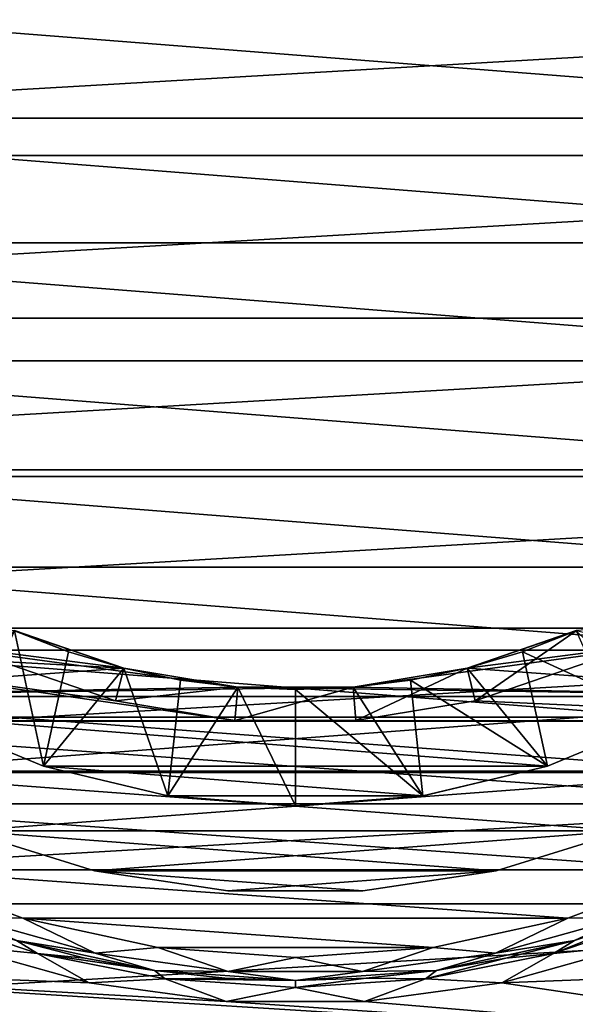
# Model space of a CAD drawing. Header units: millimetres. Extents: x -65 to 65, y -68 to 87.
# Tile 170 of 196: x -2.37 to 2.4, y 40.3 to 48.75. Entities that reach past the tile are written whole.
import ezdxf

# ---------------------------------------------------------------- set-up
doc = ezdxf.new("R2010")
doc.units = ezdxf.units.MM
doc.header["$LTSCALE"] = 65.185185
for name, color, linetype in [('10', 7, 'CONTINUOUS'), ('11', 7, 'CONTINUOUS'), ('14', 7, 'CONTINUOUS'), ('15', 7, 'CONTINUOUS'), ('17', 7, 'CONTINUOUS'), ('18', 7, 'CONTINUOUS'), ('20', 7, 'CONTINUOUS'), ('22', 7, 'CONTINUOUS'), ('23', 7, 'CONTINUOUS'), ('24', 7, 'CONTINUOUS'), ('3', 7, 'CONTINUOUS'), ('33', 7, 'CONTINUOUS'), ('35', 7, 'CONTINUOUS'), ('5', 7, 'CONTINUOUS'), ('7', 7, 'CONTINUOUS')]:
    doc.layers.add(name, color=color, linetype=linetype)

msp = doc.modelspace()

# ---------------------------------------------------------------- linework, layer by layer
at = {"layer": '10', "linetype": 'CONTINUOUS'}
for points in [[(2.3947, 40.8443, 77.2), (3.531, 41.2681, 77.2), (2.3947, 40.8443, 86.8), (2.3947, 40.8443, 77.2)], [(2.3947, 40.8443, 86.8), (3.531, 41.2681, 77.2), (2.9704, 41.0359, 86.8), (2.3947, 40.8443, 86.8)], [(-2.3947, 40.8443, 77.2), (-1.2097, 40.5865, 77.2), (-2.3947, 40.8443, 86.8), (-2.3947, 40.8443, 77.2)], [(-2.3947, 40.8443, 86.8), (-1.2097, 40.5865, 77.2), (-1.8068, 40.6943, 86.8), (-2.3947, 40.8443, 86.8)], [(1.2097, 40.5865, 77.2), (2.3947, 40.8443, 77.2), (1.2097, 40.5865, 86.8), (1.2097, 40.5865, 77.2)], [(1.2097, 40.5865, 86.8), (2.3947, 40.8443, 77.2), (1.8068, 40.6943, 86.8), (1.2097, 40.5865, 86.8)], [(1.8068, 40.6943, 86.8), (2.3947, 40.8443, 77.2), (2.3947, 40.8443, 86.8), (1.8068, 40.6943, 86.8)], [(-1.8068, 40.6943, 86.8), (-1.2097, 40.5865, 77.2), (-1.2097, 40.5865, 86.8), (-1.8068, 40.6943, 86.8)], [(-1.2097, 40.5865, 77.2), (0, 40.5, 77.2), (-1.2097, 40.5865, 86.8), (-1.2097, 40.5865, 77.2)], [(-1.2097, 40.5865, 86.8), (0, 40.5, 77.2), (-0.6064, 40.5217, 86.8), (-1.2097, 40.5865, 86.8)], [(0, 40.5, 77.2), (1.2097, 40.5865, 77.2), (0, 40.5, 86.8), (0, 40.5, 77.2)], [(0, 40.5, 86.8), (1.2097, 40.5865, 77.2), (0.6064, 40.5217, 86.8), (0, 40.5, 86.8)], [(0.6064, 40.5217, 86.8), (1.2097, 40.5865, 77.2), (1.2097, 40.5865, 86.8), (0.6064, 40.5217, 86.8)], [(-0.6064, 40.5217, 86.8), (0, 40.5, 77.2), (0, 40.5, 86.8), (-0.6064, 40.5217, 86.8)]]:
    msp.add_3dface(points, dxfattribs=at)
at = {"layer": '11', "linetype": 'CONTINUOUS'}
for points in [[(-2.4104, 43.5055, 80.5), (-1.4732, 43.1837, 80.5), (-1.473, 43.1836, 77.5), (-2.4104, 43.5055, 80.5)], [(-2.4102, 43.5054, 77.5), (-2.4104, 43.5055, 80.5), (-1.473, 43.1836, 77.5), (-2.4102, 43.5054, 77.5)], [(1.4732, 43.1837, 80.5), (2.4104, 43.5055, 80.5), (1.473, 43.1836, 77.5), (1.4732, 43.1837, 80.5)], [(1.473, 43.1836, 77.5), (2.4104, 43.5055, 80.5), (2.4102, 43.5054, 77.5), (1.473, 43.1836, 77.5)], [(-1.4732, 43.1837, 80.5), (-0.4956, 43.0206, 80.5), (-1.473, 43.1836, 77.5), (-1.4732, 43.1837, 80.5)], [(-1.473, 43.1836, 77.5), (-0.4956, 43.0206, 80.5), (-0.4955, 43.0205, 77.5), (-1.473, 43.1836, 77.5)], [(0.4956, 43.0206, 80.5), (1.4732, 43.1837, 80.5), (0.4955, 43.0205, 77.5), (0.4956, 43.0206, 80.5)], [(0.4955, 43.0205, 77.5), (1.4732, 43.1837, 80.5), (1.473, 43.1836, 77.5), (0.4955, 43.0205, 77.5)], [(-0.4956, 43.0206, 80.5), (0.4956, 43.0206, 80.5), (-0.4955, 43.0205, 77.5), (-0.4956, 43.0206, 80.5)], [(-0.4955, 43.0205, 77.5), (0.4956, 43.0206, 80.5), (0.4955, 43.0205, 77.5), (-0.4955, 43.0205, 77.5)]]:
    msp.add_3dface(points, dxfattribs=at)
at = {"layer": '14', "linetype": 'CONTINUOUS'}
for points in [[(-7, 49, 87.5), (7, 49, 87.5), (6.9138, 47.9052, 87.5), (-7, 49, 87.5)], [(-6.9138, 47.9052, 87.5), (-7, 49, 87.5), (6.9138, 47.9052, 87.5), (-6.9138, 47.9052, 87.5)], [(-6.6574, 46.8371, 87.5), (-6.9138, 47.9052, 87.5), (6.6574, 46.8371, 87.5), (-6.6574, 46.8371, 87.5)], [(6.6574, 46.8371, 87.5), (-6.9138, 47.9052, 87.5), (6.9138, 47.9052, 87.5), (6.6574, 46.8371, 87.5)], [(-6.237, 45.8222, 87.5), (-6.6574, 46.8371, 87.5), (6.237, 45.8222, 87.5), (-6.237, 45.8222, 87.5)], [(6.237, 45.8222, 87.5), (-6.6574, 46.8371, 87.5), (6.6574, 46.8371, 87.5), (6.237, 45.8222, 87.5)], [(-5.663, 44.8854, 87.5), (-6.237, 45.8222, 87.5), (5.663, 44.8854, 87.5), (-5.663, 44.8854, 87.5)], [(5.663, 44.8854, 87.5), (-6.237, 45.8222, 87.5), (6.237, 45.8222, 87.5), (5.663, 44.8854, 87.5)], [(-4.9495, 44.0501, 87.5), (-5.663, 44.8854, 87.5), (4.9495, 44.0501, 87.5), (-4.9495, 44.0501, 87.5)], [(4.9495, 44.0501, 87.5), (-5.663, 44.8854, 87.5), (5.663, 44.8854, 87.5), (4.9495, 44.0501, 87.5)], [(-4.1143, 43.3368, 87.5), (-4.9495, 44.0501, 87.5), (4.1143, 43.3368, 87.5), (-4.1143, 43.3368, 87.5)], [(4.1143, 43.3368, 87.5), (-4.9495, 44.0501, 87.5), (4.9495, 44.0501, 87.5), (4.1143, 43.3368, 87.5)], [(-3.178, 42.763, 87.5), (-4.1143, 43.3368, 87.5), (3.178, 42.763, 87.5), (-3.178, 42.763, 87.5)], [(3.178, 42.763, 87.5), (-4.1143, 43.3368, 87.5), (4.1143, 43.3368, 87.5), (3.178, 42.763, 87.5)], [(-2.1634, 42.3427, 87.5), (-3.178, 42.763, 87.5), (2.1634, 42.3427, 87.5), (-2.1634, 42.3427, 87.5)], [(2.1634, 42.3427, 87.5), (-3.178, 42.763, 87.5), (3.178, 42.763, 87.5), (2.1634, 42.3427, 87.5)], [(-1.0952, 42.0863, 87.5), (-2.1634, 42.3427, 87.5), (1.0952, 42.0863, 87.5), (-1.0952, 42.0863, 87.5)], [(1.0952, 42.0863, 87.5), (-2.1634, 42.3427, 87.5), (2.1634, 42.3427, 87.5), (1.0952, 42.0863, 87.5)], [(0, 42.0001, 87.5), (-1.0952, 42.0863, 87.5), (1.0952, 42.0863, 87.5), (0, 42.0001, 87.5)]]:
    msp.add_3dface(points, dxfattribs=at)
at = {"layer": '15', "linetype": 'CONTINUOUS'}
for points in [[(-3.178, 42.763, 87.5), (-2.1634, 42.3427, 87.5), (-3.1779, 42.763, 86.5), (-3.178, 42.763, 87.5)], [(-2.1634, 42.3427, 87.5), (-2.1631, 42.3426, 86.5), (-3.1779, 42.763, 86.5), (-2.1634, 42.3427, 87.5)], [(2.1634, 42.3427, 87.5), (3.178, 42.763, 87.5), (2.1631, 42.3426, 86.5), (2.1634, 42.3427, 87.5)], [(3.178, 42.763, 87.5), (3.1779, 42.763, 86.5), (2.1631, 42.3426, 86.5), (3.178, 42.763, 87.5)], [(-2.1634, 42.3427, 87.5), (-1.0952, 42.0863, 87.5), (-2.1631, 42.3426, 86.5), (-2.1634, 42.3427, 87.5)], [(-1.0952, 42.0863, 87.5), (-1.095, 42.0862, 86.5), (-2.1631, 42.3426, 86.5), (-1.0952, 42.0863, 87.5)], [(1.0952, 42.0863, 87.5), (2.1634, 42.3427, 87.5), (1.095, 42.0862, 86.5), (1.0952, 42.0863, 87.5)], [(2.1634, 42.3427, 87.5), (2.1631, 42.3426, 86.5), (1.095, 42.0862, 86.5), (2.1634, 42.3427, 87.5)], [(-1.0952, 42.0863, 87.5), (0, 42.0001, 87.5), (-1.095, 42.0862, 86.5), (-1.0952, 42.0863, 87.5)], [(0, 42.0001, 87.5), (0, 42, 86.5), (-1.095, 42.0862, 86.5), (0, 42.0001, 87.5)], [(0, 42.0001, 87.5), (1.0952, 42.0863, 87.5), (0, 42, 86.5), (0, 42.0001, 87.5)], [(1.0952, 42.0863, 87.5), (1.095, 42.0862, 86.5), (0, 42, 86.5), (1.0952, 42.0863, 87.5)]]:
    msp.add_3dface(points, dxfattribs=at)
at = {"layer": '17', "linetype": 'CONTINUOUS'}
for points in [[(-2.1631, 42.3426, 86.5), (-2.4102, 43.5054, 85.5), (-3.1779, 42.763, 86.5), (-2.1631, 42.3426, 86.5)], [(-1.9482, 43.3251, 85.5), (-2.4102, 43.5054, 85.5), (-2.1631, 42.3426, 86.5), (-1.9482, 43.3251, 85.5)], [(2.4102, 43.5054, 85.5), (1.9482, 43.3251, 85.5), (3.1779, 42.763, 86.5), (2.4102, 43.5054, 85.5)], [(-1.4729, 43.1836, 85.5), (-1.9482, 43.3251, 85.5), (-2.1631, 42.3426, 86.5), (-1.4729, 43.1836, 85.5)], [(1.9482, 43.3251, 85.5), (1.4729, 43.1836, 85.5), (2.1631, 42.3426, 86.5), (1.9482, 43.3251, 85.5)], [(3.1779, 42.763, 86.5), (1.9482, 43.3251, 85.5), (2.1631, 42.3426, 86.5), (3.1779, 42.763, 86.5)], [(-1.095, 42.0862, 86.5), (-1.4729, 43.1836, 85.5), (-2.1631, 42.3426, 86.5), (-1.095, 42.0862, 86.5)], [(-0.9876, 43.0818, 85.5), (-1.4729, 43.1836, 85.5), (-1.095, 42.0862, 86.5), (-0.9876, 43.0818, 85.5)], [(1.4729, 43.1836, 85.5), (0.9876, 43.0818, 85.5), (2.1631, 42.3426, 86.5), (1.4729, 43.1836, 85.5)], [(-0.4955, 43.0205, 85.5), (-0.9876, 43.0818, 85.5), (-1.095, 42.0862, 86.5), (-0.4955, 43.0205, 85.5)], [(0.9876, 43.0818, 85.5), (0.4955, 43.0205, 85.5), (1.095, 42.0862, 86.5), (0.9876, 43.0818, 85.5)], [(2.1631, 42.3426, 86.5), (0.9876, 43.0818, 85.5), (1.095, 42.0862, 86.5), (2.1631, 42.3426, 86.5)], [(0, 42, 86.5), (-0.4955, 43.0205, 85.5), (-1.095, 42.0862, 86.5), (0, 42, 86.5)], [(0, 43, 85.5), (-0.4955, 43.0205, 85.5), (0, 42, 86.5), (0, 43, 85.5)], [(0.4955, 43.0205, 85.5), (0, 43, 85.5), (1.095, 42.0862, 86.5), (0.4955, 43.0205, 85.5)], [(1.095, 42.0862, 86.5), (0, 43, 85.5), (0, 42, 86.5), (1.095, 42.0862, 86.5)]]:
    msp.add_3dface(points, dxfattribs=at)
at = {"layer": '18', "linetype": 'CONTINUOUS'}
for points in [[(4.8319, 42.9408, 80.5), (5.6811, 43.7287, 80.5), (0.4956, 43.0206, 80.5), (4.8319, 42.9408, 80.5)], [(0.4956, 43.0206, 80.5), (5.6811, 43.7287, 80.5), (1.4732, 43.1837, 80.5), (0.4956, 43.0206, 80.5)], [(1.4732, 43.1837, 80.5), (5.6811, 43.7287, 80.5), (2.4104, 43.5055, 80.5), (1.4732, 43.1837, 80.5)], [(-2.4104, 43.5055, 80.5), (-4.8319, 42.9408, 80.5), (-1.4732, 43.1837, 80.5), (-2.4104, 43.5055, 80.5)], [(-1.4732, 43.1837, 80.5), (-4.8319, 42.9408, 80.5), (-0.4956, 43.0206, 80.5), (-1.4732, 43.1837, 80.5)], [(-4.8319, 42.9408, 80.5), (4.8319, 42.9408, 80.5), (0.4956, 43.0206, 80.5), (-4.8319, 42.9408, 80.5)], [(-0.4956, 43.0206, 80.5), (-4.8319, 42.9408, 80.5), (0.4956, 43.0206, 80.5), (-0.4956, 43.0206, 80.5)], [(-3.8748, 42.2882, 80.5), (4.8319, 42.9408, 80.5), (-4.8319, 42.9408, 80.5), (-3.8748, 42.2882, 80.5)], [(3.8748, 42.2882, 80.5), (4.8319, 42.9408, 80.5), (-3.8748, 42.2882, 80.5), (3.8748, 42.2882, 80.5)], [(-2.8311, 41.7856, 80.5), (3.8748, 42.2882, 80.5), (-3.8748, 42.2882, 80.5), (-2.8311, 41.7856, 80.5)], [(2.8311, 41.7856, 80.5), (3.8748, 42.2882, 80.5), (-2.8311, 41.7856, 80.5), (2.8311, 41.7856, 80.5)], [(-1.7243, 41.4443, 80.5), (2.8311, 41.7856, 80.5), (-2.8311, 41.7856, 80.5), (-1.7243, 41.4443, 80.5)], [(1.7243, 41.4443, 80.5), (2.8311, 41.7856, 80.5), (-1.7243, 41.4443, 80.5), (1.7243, 41.4443, 80.5)], [(-0.579, 41.2717, 80.5), (1.7243, 41.4443, 80.5), (-1.7243, 41.4443, 80.5), (-0.579, 41.2717, 80.5)], [(0.579, 41.2717, 80.5), (1.7243, 41.4443, 80.5), (-0.579, 41.2717, 80.5), (0.579, 41.2717, 80.5)]]:
    msp.add_3dface(points, dxfattribs=at)
at = {"layer": '20', "linetype": 'CONTINUOUS'}
for points in [[(-1.4732, 43.1837, 82.7), (-0.4956, 43.0206, 82.7), (-5.6811, 43.7287, 82.7), (-1.4732, 43.1837, 82.7)], [(-5.6811, 43.7287, 82.7), (-0.4956, 43.0206, 82.7), (-4.8319, 42.9408, 82.7), (-5.6811, 43.7287, 82.7)], [(-2.4104, 43.5055, 82.7), (-1.4732, 43.1837, 82.7), (-5.6811, 43.7287, 82.7), (-2.4104, 43.5055, 82.7)], [(1.4732, 43.1837, 82.7), (2.4104, 43.5055, 82.7), (4.8319, 42.9408, 82.7), (1.4732, 43.1837, 82.7)], [(0.4956, 43.0206, 82.7), (1.4732, 43.1837, 82.7), (4.8319, 42.9408, 82.7), (0.4956, 43.0206, 82.7)], [(-4.8319, 42.9408, 82.7), (-0.4956, 43.0206, 82.7), (4.8319, 42.9408, 82.7), (-4.8319, 42.9408, 82.7)], [(-0.4956, 43.0206, 82.7), (0.4956, 43.0206, 82.7), (4.8319, 42.9408, 82.7), (-0.4956, 43.0206, 82.7)], [(-3.8748, 42.2882, 82.7), (-4.8319, 42.9408, 82.7), (3.8748, 42.2882, 82.7), (-3.8748, 42.2882, 82.7)], [(3.8748, 42.2882, 82.7), (-4.8319, 42.9408, 82.7), (4.8319, 42.9408, 82.7), (3.8748, 42.2882, 82.7)], [(-2.8311, 41.7856, 82.7), (-3.8748, 42.2882, 82.7), (2.8311, 41.7856, 82.7), (-2.8311, 41.7856, 82.7)], [(2.8311, 41.7856, 82.7), (-3.8748, 42.2882, 82.7), (3.8748, 42.2882, 82.7), (2.8311, 41.7856, 82.7)], [(-1.7243, 41.4443, 82.7), (-2.8311, 41.7856, 82.7), (1.7243, 41.4443, 82.7), (-1.7243, 41.4443, 82.7)], [(1.7243, 41.4443, 82.7), (-2.8311, 41.7856, 82.7), (2.8311, 41.7856, 82.7), (1.7243, 41.4443, 82.7)], [(-0.579, 41.2717, 82.7), (-1.7243, 41.4443, 82.7), (0.579, 41.2717, 82.7), (-0.579, 41.2717, 82.7)], [(0.579, 41.2717, 82.7), (-1.7243, 41.4443, 82.7), (1.7243, 41.4443, 82.7), (0.579, 41.2717, 82.7)]]:
    msp.add_3dface(points, dxfattribs=at)
at = {"layer": '22', "linetype": 'CONTINUOUS'}
for points in [[(-1.7243, 41.4443, 80.5), (-2.8311, 41.7856, 80.5), (-1.7243, 41.4443, 82.7), (-1.7243, 41.4443, 80.5)], [(-2.8311, 41.7856, 80.5), (-2.8311, 41.7856, 82.7), (-1.7243, 41.4443, 82.7), (-2.8311, 41.7856, 80.5)], [(2.8311, 41.7856, 80.5), (1.7243, 41.4443, 80.5), (2.8311, 41.7856, 82.7), (2.8311, 41.7856, 80.5)], [(1.7243, 41.4443, 80.5), (1.7243, 41.4443, 82.7), (2.8311, 41.7856, 82.7), (1.7243, 41.4443, 80.5)], [(-0.579, 41.2717, 80.5), (-1.7243, 41.4443, 80.5), (-0.579, 41.2717, 82.7), (-0.579, 41.2717, 80.5)], [(-1.7243, 41.4443, 80.5), (-1.7243, 41.4443, 82.7), (-0.579, 41.2717, 82.7), (-1.7243, 41.4443, 80.5)], [(1.7243, 41.4443, 80.5), (0.579, 41.2717, 80.5), (1.7243, 41.4443, 82.7), (1.7243, 41.4443, 80.5)], [(0.579, 41.2717, 80.5), (0.579, 41.2717, 82.7), (1.7243, 41.4443, 82.7), (0.579, 41.2717, 80.5)], [(0.579, 41.2717, 80.5), (-0.579, 41.2717, 80.5), (0.579, 41.2717, 82.7), (0.579, 41.2717, 80.5)], [(-0.579, 41.2717, 80.5), (-0.579, 41.2717, 82.7), (0.579, 41.2717, 82.7), (-0.579, 41.2717, 80.5)]]:
    msp.add_3dface(points, dxfattribs=at)
at = {"layer": '23', "linetype": 'CONTINUOUS'}
for points in [[(-1.4732, 43.1837, 82.7), (-2.4104, 43.5055, 82.7), (-1.4729, 43.1836, 85.5), (-1.4732, 43.1837, 82.7)], [(-1.4729, 43.1836, 85.5), (-2.4104, 43.5055, 82.7), (-1.9482, 43.3251, 85.5), (-1.4729, 43.1836, 85.5)], [(-1.9482, 43.3251, 85.5), (-2.4104, 43.5055, 82.7), (-2.4102, 43.5054, 85.5), (-1.9482, 43.3251, 85.5)], [(2.4104, 43.5055, 82.7), (1.4732, 43.1837, 82.7), (2.4102, 43.5054, 85.5), (2.4104, 43.5055, 82.7)], [(2.4102, 43.5054, 85.5), (1.4732, 43.1837, 82.7), (1.9482, 43.3251, 85.5), (2.4102, 43.5054, 85.5)], [(1.9482, 43.3251, 85.5), (1.4732, 43.1837, 82.7), (1.4729, 43.1836, 85.5), (1.9482, 43.3251, 85.5)], [(-0.4956, 43.0206, 82.7), (-1.4732, 43.1837, 82.7), (-0.4955, 43.0205, 85.5), (-0.4956, 43.0206, 82.7)], [(-0.4955, 43.0205, 85.5), (-1.4732, 43.1837, 82.7), (-0.9876, 43.0818, 85.5), (-0.4955, 43.0205, 85.5)], [(-0.9876, 43.0818, 85.5), (-1.4732, 43.1837, 82.7), (-1.4729, 43.1836, 85.5), (-0.9876, 43.0818, 85.5)], [(1.4732, 43.1837, 82.7), (0.4956, 43.0206, 82.7), (1.4729, 43.1836, 85.5), (1.4732, 43.1837, 82.7)], [(1.4729, 43.1836, 85.5), (0.4956, 43.0206, 82.7), (0.9876, 43.0818, 85.5), (1.4729, 43.1836, 85.5)], [(0.9876, 43.0818, 85.5), (0.4956, 43.0206, 82.7), (0.4955, 43.0205, 85.5), (0.9876, 43.0818, 85.5)], [(0.4956, 43.0206, 82.7), (-0.4956, 43.0206, 82.7), (0.4955, 43.0205, 85.5), (0.4956, 43.0206, 82.7)], [(0.4955, 43.0205, 85.5), (-0.4956, 43.0206, 82.7), (0, 43, 85.5), (0.4955, 43.0205, 85.5)], [(0, 43, 85.5), (-0.4956, 43.0206, 82.7), (-0.4955, 43.0205, 85.5), (0, 43, 85.5)]]:
    msp.add_3dface(points, dxfattribs=at)
at = {"layer": '24', "linetype": 'CONTINUOUS'}
for points in [[(-2.5262, 43.241, 77), (-2.4102, 43.5054, 77.5), (-1.473, 43.1836, 77.5), (-2.5262, 43.241, 77)], [(1.5438, 42.9038, 77), (1.473, 43.1836, 77.5), (2.4102, 43.5054, 77.5), (1.5438, 42.9038, 77)], [(2.5262, 43.241, 77), (1.5438, 42.9038, 77), (2.4102, 43.5054, 77.5), (2.5262, 43.241, 77)], [(-1.5438, 42.9038, 77), (-2.5262, 43.241, 77), (-1.473, 43.1836, 77.5), (-1.5438, 42.9038, 77)], [(-1.5438, 42.9038, 77), (-1.473, 43.1836, 77.5), (-0.4955, 43.0205, 77.5), (-1.5438, 42.9038, 77)], [(0.5193, 42.7328, 77), (0.4955, 43.0205, 77.5), (1.473, 43.1836, 77.5), (0.5193, 42.7328, 77)], [(1.5438, 42.9038, 77), (0.5193, 42.7328, 77), (1.473, 43.1836, 77.5), (1.5438, 42.9038, 77)], [(-0.5193, 42.7328, 77), (-1.5438, 42.9038, 77), (-0.4955, 43.0205, 77.5), (-0.5193, 42.7328, 77)], [(0.5193, 42.7328, 77), (-0.5193, 42.7328, 77), (0.4955, 43.0205, 77.5), (0.5193, 42.7328, 77)], [(-0.5193, 42.7328, 77), (-0.4955, 43.0205, 77.5), (0.4955, 43.0205, 77.5), (-0.5193, 42.7328, 77)]]:
    msp.add_3dface(points, dxfattribs=at)
at = {"layer": '3', "linetype": 'CONTINUOUS'}
for points in [[(-1.7707, 40.4821, 87), (-6.8852, 40.6793, 87), (-2.9143, 40.8027, 87), (-1.7707, 40.4821, 87)], [(2.9143, 40.8027, 87), (6.8852, 40.6793, 87), (1.7707, 40.4821, 87), (2.9143, 40.8027, 87)], [(-5.7877, 39.8817, 87), (-6.8852, 40.6793, 87), (5.7877, 39.8817, 87), (-5.7877, 39.8817, 87)], [(5.7877, 39.8817, 87), (-6.8852, 40.6793, 87), (-0.594, 40.3203, 87), (5.7877, 39.8817, 87)], [(-0.594, 40.3203, 87), (-6.8852, 40.6793, 87), (-1.7707, 40.4821, 87), (-0.594, 40.3203, 87)], [(6.8852, 40.6793, 87), (5.7877, 39.8817, 87), (1.7707, 40.4821, 87), (6.8852, 40.6793, 87)], [(1.7707, 40.4821, 87), (5.7877, 39.8817, 87), (0.594, 40.3203, 87), (1.7707, 40.4821, 87)], [(0.594, 40.3203, 87), (5.7877, 39.8817, 87), (-0.594, 40.3203, 87), (0.594, 40.3203, 87)]]:
    msp.add_3dface(points, dxfattribs=at)
at = {"layer": '33', "linetype": 'CONTINUOUS'}
for points in [[(-2.9143, 40.8027, 87), (-3.2752, 41.0929, 86.9414), (-2.2151, 40.733, 86.9414), (-2.9143, 40.8027, 87)], [(-3.2752, 41.0929, 86.9414), (-2.3947, 40.8443, 86.8), (-2.2151, 40.733, 86.9414), (-3.2752, 41.0929, 86.9414)], [(2.9143, 40.8027, 87), (2.2151, 40.733, 86.9414), (3.2752, 41.0929, 86.9414), (2.9143, 40.8027, 87)], [(2.2151, 40.733, 86.9414), (2.9704, 41.0359, 86.8), (3.2752, 41.0929, 86.9414), (2.2151, 40.733, 86.9414)], [(2.3947, 40.8443, 86.8), (2.9704, 41.0359, 86.8), (2.2151, 40.733, 86.9414), (2.3947, 40.8443, 86.8)], [(-2.3947, 40.8443, 86.8), (-1.8068, 40.6943, 86.8), (-2.2151, 40.733, 86.9414), (-2.3947, 40.8443, 86.8)], [(1.8068, 40.6943, 86.8), (2.3947, 40.8443, 86.8), (2.2151, 40.733, 86.9414), (1.8068, 40.6943, 86.8)], [(-1.7707, 40.4821, 87), (-2.9143, 40.8027, 87), (-2.2151, 40.733, 86.9414), (-1.7707, 40.4821, 87)], [(2.9143, 40.8027, 87), (1.7707, 40.4821, 87), (2.2151, 40.733, 86.9414), (2.9143, 40.8027, 87)], [(-1.7707, 40.4821, 87), (-2.2151, 40.733, 86.9414), (-1.1171, 40.5146, 86.9414), (-1.7707, 40.4821, 87)], [(-1.8068, 40.6943, 86.8), (-1.2097, 40.5865, 86.8), (-2.2151, 40.733, 86.9414), (-1.8068, 40.6943, 86.8)], [(-2.2151, 40.733, 86.9414), (-1.2097, 40.5865, 86.8), (-1.1171, 40.5146, 86.9414), (-2.2151, 40.733, 86.9414)], [(1.7707, 40.4821, 87), (1.1171, 40.5146, 86.9414), (2.2151, 40.733, 86.9414), (1.7707, 40.4821, 87)], [(1.1171, 40.5146, 86.9414), (1.8068, 40.6943, 86.8), (2.2151, 40.733, 86.9414), (1.1171, 40.5146, 86.9414)], [(1.2097, 40.5865, 86.8), (1.8068, 40.6943, 86.8), (1.1171, 40.5146, 86.9414), (1.2097, 40.5865, 86.8)], [(-1.2097, 40.5865, 86.8), (-0.6064, 40.5217, 86.8), (-1.1171, 40.5146, 86.9414), (-1.2097, 40.5865, 86.8)], [(0.6064, 40.5217, 86.8), (1.2097, 40.5865, 86.8), (1.1171, 40.5146, 86.9414), (0.6064, 40.5217, 86.8)], [(-0.594, 40.3203, 87), (-1.7707, 40.4821, 87), (-1.1171, 40.5146, 86.9414), (-0.594, 40.3203, 87)], [(-0.6064, 40.5217, 86.8), (0, 40.5, 86.8), (-1.1171, 40.5146, 86.9414), (-0.6064, 40.5217, 86.8)], [(-0.594, 40.3203, 87), (-1.1171, 40.5146, 86.9414), (0, 40.4414, 86.9414), (-0.594, 40.3203, 87)], [(-1.1171, 40.5146, 86.9414), (0, 40.5, 86.8), (0, 40.4414, 86.9414), (-1.1171, 40.5146, 86.9414)], [(0, 40.5, 86.8), (0.6064, 40.5217, 86.8), (0, 40.4414, 86.9414), (0, 40.5, 86.8)], [(0, 40.4414, 86.9414), (0.6064, 40.5217, 86.8), (1.1171, 40.5146, 86.9414), (0, 40.4414, 86.9414)], [(0.594, 40.3203, 87), (0, 40.4414, 86.9414), (1.1171, 40.5146, 86.9414), (0.594, 40.3203, 87)], [(1.7707, 40.4821, 87), (0.594, 40.3203, 87), (1.1171, 40.5146, 86.9414), (1.7707, 40.4821, 87)], [(0.594, 40.3203, 87), (-0.594, 40.3203, 87), (0, 40.4414, 86.9414), (0.594, 40.3203, 87)]]:
    msp.add_3dface(points, dxfattribs=at)
at = {"layer": '35', "linetype": 'CONTINUOUS'}
for points in [[(-3.4482, 41.4502, 77), (-2.3385, 41.0363, 77), (-2.8269, 41.046, 77.0586), (-3.4482, 41.4502, 77)], [(2.3385, 41.0363, 77), (3.4481, 41.4502, 77), (2.8269, 41.046, 77.0586), (2.3385, 41.0363, 77)], [(3.531, 41.2681, 77.2), (2.3947, 40.8443, 77.2), (2.8269, 41.046, 77.0586), (3.531, 41.2681, 77.2)], [(-2.8269, 41.046, 77.0586), (-2.3385, 41.0363, 77), (-1.7175, 40.7351, 77.0586), (-2.8269, 41.046, 77.0586)], [(-2.3947, 40.8443, 77.2), (-2.8269, 41.046, 77.0586), (-1.7175, 40.7351, 77.0586), (-2.3947, 40.8443, 77.2)], [(-2.3385, 41.0363, 77), (-1.1813, 40.7846, 77), (-1.7175, 40.7351, 77.0586), (-2.3385, 41.0363, 77)], [(1.1813, 40.7846, 77), (2.3385, 41.0363, 77), (1.7175, 40.7351, 77.0586), (1.1813, 40.7846, 77)], [(1.7175, 40.7351, 77.0586), (2.3385, 41.0363, 77), (2.8269, 41.046, 77.0586), (1.7175, 40.7351, 77.0586)], [(2.3947, 40.8443, 77.2), (1.7175, 40.7351, 77.0586), (2.8269, 41.046, 77.0586), (2.3947, 40.8443, 77.2)], [(-1.2097, 40.5865, 77.2), (-2.3947, 40.8443, 77.2), (-1.7175, 40.7351, 77.0586), (-1.2097, 40.5865, 77.2)], [(2.3947, 40.8443, 77.2), (1.2097, 40.5865, 77.2), (1.7175, 40.7351, 77.0586), (2.3947, 40.8443, 77.2)], [(-1.7175, 40.7351, 77.0586), (-1.1813, 40.7846, 77), (-0.5761, 40.5783, 77.0586), (-1.7175, 40.7351, 77.0586)], [(-1.1813, 40.7846, 77), (0, 40.7001, 77), (-0.5761, 40.5783, 77.0586), (-1.1813, 40.7846, 77)], [(0, 40.7001, 77), (1.1813, 40.7846, 77), (0.5761, 40.5783, 77.0586), (0, 40.7001, 77)], [(0.5761, 40.5783, 77.0586), (1.1813, 40.7846, 77), (1.7175, 40.7351, 77.0586), (0.5761, 40.5783, 77.0586)], [(-1.2097, 40.5865, 77.2), (-1.7175, 40.7351, 77.0586), (-0.5761, 40.5783, 77.0586), (-1.2097, 40.5865, 77.2)], [(-0.5761, 40.5783, 77.0586), (0, 40.7001, 77), (0.5761, 40.5783, 77.0586), (-0.5761, 40.5783, 77.0586)], [(1.2097, 40.5865, 77.2), (0.5761, 40.5783, 77.0586), (1.7175, 40.7351, 77.0586), (1.2097, 40.5865, 77.2)], [(0, 40.5, 77.2), (-1.2097, 40.5865, 77.2), (-0.5761, 40.5783, 77.0586), (0, 40.5, 77.2)], [(1.2097, 40.5865, 77.2), (0, 40.5, 77.2), (0.5761, 40.5783, 77.0586), (1.2097, 40.5865, 77.2)], [(0, 40.5, 77.2), (-0.5761, 40.5783, 77.0586), (0.5761, 40.5783, 77.0586), (0, 40.5, 77.2)]]:
    msp.add_3dface(points, dxfattribs=at)
at = {"layer": '5', "linetype": 'CONTINUOUS'}
for points in [[(-1.5438, 42.9038, 77), (-0.5193, 42.7328, 77), (-6.2731, 43.5652, 77), (-1.5438, 42.9038, 77)], [(-6.2731, 43.5652, 77), (-0.5193, 42.7328, 77), (-5.4357, 42.7277, 77), (-6.2731, 43.5652, 77)], [(-2.5262, 43.241, 77), (-1.5438, 42.9038, 77), (-6.2731, 43.5652, 77), (-2.5262, 43.241, 77)], [(1.5438, 42.9038, 77), (2.5262, 43.241, 77), (5.4357, 42.7276, 77), (1.5438, 42.9038, 77)], [(0.5193, 42.7328, 77), (1.5438, 42.9038, 77), (5.4357, 42.7276, 77), (0.5193, 42.7328, 77)], [(-5.4357, 42.7277, 77), (-0.5193, 42.7328, 77), (5.4357, 42.7276, 77), (-5.4357, 42.7277, 77)], [(-4.4876, 42.0179, 77), (-5.4357, 42.7277, 77), (4.4876, 42.0179, 77), (-4.4876, 42.0179, 77)], [(4.4876, 42.0179, 77), (-5.4357, 42.7277, 77), (5.4357, 42.7276, 77), (4.4876, 42.0179, 77)], [(-0.5193, 42.7328, 77), (0.5193, 42.7328, 77), (5.4357, 42.7276, 77), (-0.5193, 42.7328, 77)], [(-3.4482, 41.4502, 77), (-4.4876, 42.0179, 77), (3.4481, 41.4502, 77), (-3.4482, 41.4502, 77)], [(3.4481, 41.4502, 77), (-4.4876, 42.0179, 77), (4.4876, 42.0179, 77), (3.4481, 41.4502, 77)], [(-2.3385, 41.0363, 77), (-3.4482, 41.4502, 77), (2.3385, 41.0363, 77), (-2.3385, 41.0363, 77)], [(2.3385, 41.0363, 77), (-3.4482, 41.4502, 77), (3.4481, 41.4502, 77), (2.3385, 41.0363, 77)], [(-1.1813, 40.7846, 77), (-2.3385, 41.0363, 77), (1.1813, 40.7846, 77), (-1.1813, 40.7846, 77)], [(1.1813, 40.7846, 77), (-2.3385, 41.0363, 77), (2.3385, 41.0363, 77), (1.1813, 40.7846, 77)], [(0, 40.7001, 77), (-1.1813, 40.7846, 77), (1.1813, 40.7846, 77), (0, 40.7001, 77)]]:
    msp.add_3dface(points, dxfattribs=at)
at = {"layer": '7', "linetype": 'CONTINUOUS'}
for points in [[(-12.1176, 47.5848, 88.5), (12.2, 49, 88.5), (-12.2, 49, 88.5), (-12.1176, 47.5848, 88.5)], [(12.1176, 47.5848, 88.5), (12.2, 49, 88.5), (-12.1176, 47.5848, 88.5), (12.1176, 47.5848, 88.5)], [(-11.8714, 46.188, 88.5), (12.1176, 47.5848, 88.5), (-12.1176, 47.5848, 88.5), (-11.8714, 46.188, 88.5)], [(11.8714, 46.188, 88.5), (12.1176, 47.5848, 88.5), (-11.8714, 46.188, 88.5), (11.8714, 46.188, 88.5)], [(-11.4647, 44.8289, 88.5), (11.8714, 46.188, 88.5), (-11.8714, 46.188, 88.5), (-11.4647, 44.8289, 88.5)], [(11.4647, 44.8289, 88.5), (11.8714, 46.188, 88.5), (-11.4647, 44.8289, 88.5), (11.4647, 44.8289, 88.5)], [(-10.903, 43.5263, 88.5), (11.4647, 44.8289, 88.5), (-11.4647, 44.8289, 88.5), (-10.903, 43.5263, 88.5)], [(10.903, 43.5263, 88.5), (11.4647, 44.8289, 88.5), (-10.903, 43.5263, 88.5), (10.903, 43.5263, 88.5)], [(-10.1939, 42.2976, 88.5), (10.903, 43.5263, 88.5), (-10.903, 43.5263, 88.5), (-10.1939, 42.2976, 88.5)], [(10.1939, 42.2976, 88.5), (10.903, 43.5263, 88.5), (-10.1939, 42.2976, 88.5), (10.1939, 42.2976, 88.5)], [(-9.3468, 41.1592, 88.5), (10.1939, 42.2976, 88.5), (-10.1939, 42.2976, 88.5), (-9.3468, 41.1592, 88.5)], [(9.3468, 41.1592, 88.5), (10.1939, 42.2976, 88.5), (-9.3468, 41.1592, 88.5), (9.3468, 41.1592, 88.5)], [(-8.3728, 40.1267, 88.5), (9.3468, 41.1592, 88.5), (-9.3468, 41.1592, 88.5), (-8.3728, 40.1267, 88.5)], [(8.3728, 40.1267, 88.5), (9.3468, 41.1592, 88.5), (-8.3728, 40.1267, 88.5), (8.3728, 40.1267, 88.5)]]:
    msp.add_3dface(points, dxfattribs=at)

doc.saveas('drawing.dxf')
